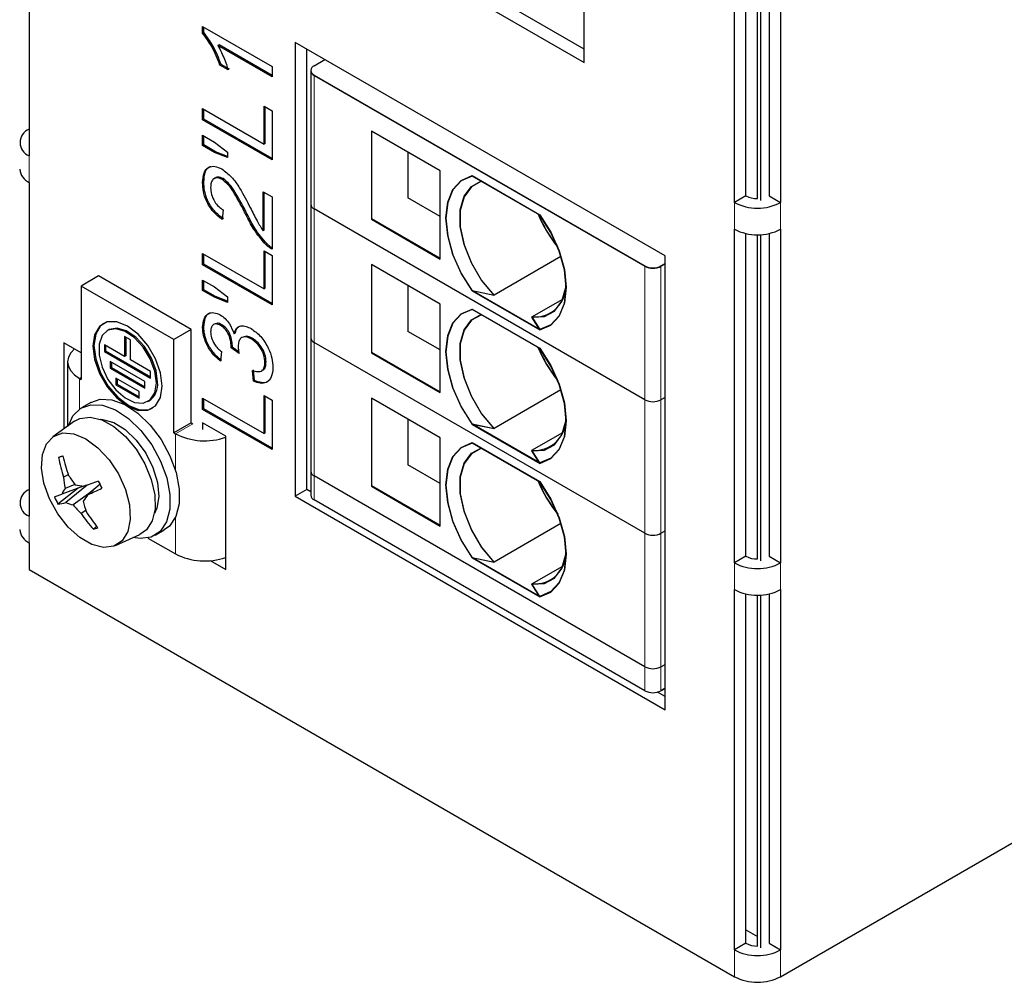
# Model space of a CAD drawing. Header units: millimetres. Extents: x 5 to 418, y 2 to 292.
# Tile 6 of 13: x 267 to 291, y 119 to 143. Entities that reach past the tile are written whole.
import ezdxf

# ---------------------------------------------------------------- set-up
doc = ezdxf.new("R2010")
doc.units = ezdxf.units.MM

msp = doc.modelspace()

# ---------------------------------------------------------------- linework, layer by layer
at = {"color": 7, "linetype": 'Continuous', "lineweight": 25}
for p, q in [((267.4435, 147.7615), (267.4435, 139.5961)), ((284.6969, 138.4545), (284.6969, 146.6199)), ((284.9798, 138.6178), (284.9798, 146.5145)), ((285.2626, 138.5502), (285.2626, 146.4847)), ((285.3475, 138.5035), (285.3475, 146.4873)), ((285.5455, 146.5145), (285.5455, 138.6178)), ((285.8283, 146.6199), (285.8283, 138.4545)), ((281.02, 141.8836), (281.02, 144.4966)), ((281.02, 142.2102), (279.0401, 143.3532)), ((278.7572, 143.1899), (281.02, 141.8836)), ((271.6862, 142.6004), (271.6862, 142.7621)), ((271.6862, 142.7621), (273.3832, 141.7824)), ((271.7144, 142.6167), (271.7144, 142.7458)), ((271.7144, 142.6167), (271.6862, 142.6004)), ((272.0891, 142.3109), (272.0608, 142.2946)), ((273.3832, 141.5312), (272.0608, 142.2946)), ((273.3832, 141.5638), (272.0891, 142.3109)), ((282.9999, 137.1479), (273.9489, 142.3729)), ((273.9489, 142.3729), (273.9489, 131.268)), ((274.2317, 131.4312), (274.2317, 142.2096)), ((274.4153, 141.8022), (274.6764, 141.9529)), ((272.1387, 141.83), (272.1104, 141.8137)), ((272.311, 141.6979), (272.1104, 141.8137)), ((272.3393, 141.7143), (272.1387, 141.83)), ((273.3832, 141.7824), (273.3832, 141.5312)), ((274.3328, 141.6775), (274.3328, 138.4113)), ((274.3333, 141.6879), (274.3333, 141.6778)), ((274.4148, 141.5632), (282.5041, 136.8933)), ((274.4153, 141.5736), (282.5046, 136.9037)), ((271.6862, 140.7522), (273.1874, 139.8855)), ((271.6862, 140.4758), (271.6862, 140.7522)), ((271.7144, 140.4921), (271.7144, 140.7358)), ((273.1874, 140.8151), (273.3832, 140.7021)), ((273.1874, 139.8855), (273.1874, 140.8151)), ((273.2157, 139.9019), (273.2157, 140.7988)), ((273.3832, 140.7021), (273.3832, 139.4961)), ((271.7144, 140.4921), (271.6862, 140.4758)), ((273.3832, 139.4961), (271.6862, 140.4758)), ((273.3832, 139.5288), (271.7144, 140.4921)), ((271.6862, 140.0989), (271.9738, 139.9329)), ((271.6862, 139.8477), (271.6862, 140.0989)), ((271.7144, 139.864), (271.7144, 140.0826)), ((275.8135, 140.202), (275.8135, 138.0433)), ((277.4978, 139.2297), (275.8135, 140.202)), ((271.7144, 139.864), (271.6862, 139.8477)), ((271.9738, 139.6817), (271.6862, 139.8477)), ((272.002, 139.698), (271.7144, 139.864)), ((271.9738, 139.9329), (272.2954, 139.6884)), ((273.2157, 139.9019), (273.1874, 139.8855)), ((272.002, 139.698), (271.9738, 139.6817)), ((272.2954, 139.5525), (271.9738, 139.6817)), ((272.2954, 139.5802), (272.002, 139.698)), ((272.2954, 139.6884), (272.2954, 139.5525)), ((276.7058, 139.6869), (276.7058, 138.5682)), ((272.1849, 139.0397), (272.1567, 139.0234)), ((277.4978, 137.071), (277.4978, 139.2297)), ((279.937, 138.1466), (278.283, 139.1015)), ((278.2835, 139.1119), (279.9375, 138.157)), ((267.4435, 138.9428), (267.4435, 130.7774)), ((271.7144, 138.9596), (271.6862, 138.9432)), ((273.1656, 138.7172), (273.3832, 138.5916)), ((273.1656, 137.7586), (273.1656, 138.7172)), ((273.1939, 137.7749), (273.1939, 138.7009)), ((273.3832, 138.5916), (273.3832, 137.3103)), ((277.4978, 138.1119), (276.7065, 138.5687)), ((284.9798, 138.6178), (284.6969, 138.4545)), ((285.5455, 138.6178), (285.8283, 138.4545)), ((274.3328, 138.4113), (274.3328, 135.1452)), ((282.5041, 133.6272), (274.4148, 138.297)), ((272.1866, 138.2775), (272.1648, 138.0388)), ((272.7768, 138.1712), (272.7485, 138.1549)), ((277.4978, 137.0816), (275.8143, 138.0535)), ((275.8143, 138.0437), (275.8135, 138.0433)), ((275.8135, 138.0433), (277.4978, 137.071)), ((273.1939, 137.7749), (273.1656, 137.7586)), ((284.6969, 129.6359), (284.6969, 137.8013)), ((284.9798, 129.7992), (284.9798, 137.6958)), ((285.2626, 129.7315), (285.2626, 137.666)), ((285.3475, 129.6849), (285.3475, 137.6686)), ((285.5455, 137.6958), (285.5455, 129.7992)), ((285.8283, 137.8013), (285.8283, 129.6359)), ((273.2606, 137.4401), (273.2323, 137.4237)), ((271.6862, 137.2096), (273.1874, 136.343)), ((271.6862, 136.9333), (271.6862, 137.2096)), ((271.7144, 136.9496), (271.7144, 137.1933)), ((273.1874, 137.2726), (273.3832, 137.1596)), ((273.1874, 136.343), (273.1874, 137.2726)), ((273.2157, 136.3593), (273.2157, 137.2563)), ((273.3832, 137.1596), (273.3832, 135.9536)), ((280.4537, 137.1346), (278.818, 136.1903)), ((282.9999, 126.0429), (282.9999, 137.1479)), ((271.7144, 136.9496), (271.6862, 136.9333)), ((273.3832, 135.9536), (271.6862, 136.9333)), ((273.3832, 135.9862), (271.7144, 136.9496)), ((275.8135, 136.9358), (275.8135, 134.7771)), ((277.4978, 135.9635), (275.8135, 136.9358)), ((282.9001, 136.8933), (282.9999, 136.9509)), ((282.9006, 136.9037), (282.9999, 136.961)), ((269.1406, 136.6567), (268.7163, 136.4117)), ((271.4033, 135.3504), (269.1406, 136.6567)), ((268.7163, 136.4117), (268.7163, 134.1254)), ((270.9791, 135.1055), (268.7163, 136.4117)), ((271.6862, 136.5564), (271.9738, 136.3904)), ((271.6862, 136.3052), (271.6862, 136.5564)), ((271.7144, 136.3215), (271.7144, 136.5401)), ((271.9738, 136.3904), (272.2954, 136.1458)), ((276.7058, 136.4207), (276.7058, 135.302)), ((285.8283, 119.5108), (315.2439, 136.4921)), ((271.7144, 136.3215), (271.6862, 136.3052)), ((271.9738, 136.1391), (271.6862, 136.3052)), ((272.002, 136.1555), (271.7144, 136.3215)), ((272.002, 136.1555), (271.9738, 136.1391)), ((272.2954, 136.01), (271.9738, 136.1391)), ((272.2954, 136.0377), (272.002, 136.1555)), ((272.2954, 136.1458), (272.2954, 136.01)), ((273.2157, 136.3593), (273.1874, 136.343)), ((278.283, 136.2926), (279.937, 135.3377)), ((278.8175, 136.18), (278.283, 136.2926)), ((279.9375, 135.3481), (278.2835, 136.303)), ((278.2835, 136.303), (278.818, 136.1903)), ((277.4978, 133.8048), (277.4978, 135.9635)), ((279.7424, 135.6567), (280.4964, 136.092)), ((279.937, 134.8805), (278.283, 135.8354)), ((278.2835, 135.8457), (279.9375, 134.8909)), ((279.937, 135.3377), (279.7419, 135.6463)), ((279.7424, 135.6567), (279.9375, 135.3481)), ((271.7144, 135.4123), (271.6862, 135.396)), ((272.153, 135.4653), (272.1247, 135.449)), ((269.376, 135.3345), (269.3477, 135.3182)), ((269.9184, 135.0972), (269.777, 135.1789)), ((269.777, 135.1789), (269.777, 134.6889)), ((269.8053, 135.1625), (269.8053, 134.7053)), ((271.4033, 135.3504), (270.9791, 135.1055)), ((271.4033, 133.0641), (271.4033, 135.3504)), ((272.4824, 135.2591), (272.4541, 135.2428)), ((277.4978, 134.8458), (276.7065, 135.3025)), ((268.7163, 134.7786), (268.292, 135.0235)), ((268.292, 135.0235), (268.292, 132.9154)), ((269.777, 134.6889), (269.282, 134.9747)), ((269.282, 134.9747), (269.282, 134.8114)), ((269.3103, 134.9584), (269.3103, 134.8277)), ((269.9184, 134.6073), (269.9184, 135.0972)), ((270.9791, 132.8192), (270.9791, 135.1055)), ((272.4131, 134.9478), (272.3848, 134.9314)), ((272.8992, 135.1351), (272.8709, 135.1187)), ((274.3328, 135.1452), (274.3328, 131.879)), ((282.5041, 130.361), (274.4148, 135.0309)), ((269.3103, 134.8277), (269.282, 134.8114)), ((269.282, 134.8114), (270.4134, 134.1583)), ((269.3103, 134.8277), (270.4134, 134.1909)), ((269.8053, 134.7053), (269.777, 134.6889)), ((272.1431, 134.8103), (272.1213, 134.5716)), ((272.4107, 134.913), (272.3824, 134.8967)), ((272.5782, 134.7578), (272.3824, 134.8967)), ((272.5705, 134.7996), (272.4107, 134.913)), ((275.8143, 134.7776), (275.8135, 134.7771)), ((275.8135, 134.7771), (277.4978, 133.8048)), ((277.4978, 133.8155), (275.8143, 134.7873)), ((268.381, 134.5581), (268.381, 132.9783)), ((270.2719, 134.0766), (269.4234, 134.5664)), ((269.4234, 134.5664), (269.4234, 134.4031)), ((269.4517, 134.5501), (269.4517, 134.4195)), ((270.4134, 134.3216), (269.9184, 134.6073)), ((273.2374, 134.5535), (273.2092, 134.5372)), ((269.4517, 134.4195), (269.4234, 134.4031)), ((269.4234, 134.4031), (270.2719, 133.9133)), ((269.4517, 134.4195), (270.2719, 133.9459)), ((270.4134, 134.1583), (270.4134, 134.3216)), ((272.9263, 134.0818), (272.9046, 134.3456)), ((272.9546, 134.0981), (272.9328, 134.3619)), ((268.6739, 134.1499), (268.7163, 134.1254)), ((270.1305, 133.8316), (269.5648, 134.1582)), ((269.5648, 134.1582), (269.5648, 133.9949)), ((269.5931, 134.0112), (269.5648, 133.9949)), ((269.5648, 133.9949), (270.1305, 133.6683)), ((269.5931, 134.1418), (269.5931, 134.0112)), ((269.5931, 134.0112), (270.1305, 133.701)), ((270.2719, 133.9133), (270.2719, 134.0766)), ((272.9546, 134.0981), (272.9263, 134.0818)), ((270.1305, 133.6683), (270.1305, 133.8316)), ((273.1874, 133.7301), (273.3832, 133.617)), ((273.1874, 132.8005), (273.1874, 133.7301)), ((273.2157, 132.8168), (273.2157, 133.7137)), ((280.4537, 133.8684), (278.818, 132.9242)), ((268.9478, 133.5614), (268.7215, 133.4308)), ((270.3476, 133.5861), (270.3759, 133.6024)), ((271.6862, 133.6671), (273.1874, 132.8005)), ((271.6862, 133.3907), (271.6862, 133.6671)), ((271.7144, 133.4071), (271.7144, 133.6508)), ((273.3832, 133.617), (273.3832, 132.4111)), ((275.8135, 133.6697), (275.8135, 131.5109)), ((277.4978, 132.6974), (275.8135, 133.6697)), ((282.9999, 133.6848), (282.9001, 133.6272)), ((271.7144, 133.4071), (271.6862, 133.3907)), ((273.3832, 132.4111), (271.6862, 133.3907)), ((273.3832, 132.4437), (271.7144, 133.4071)), ((268.5539, 133.1005), (268.0198, 132.723)), ((271.4033, 133.0641), (270.9791, 132.8192)), ((271.4033, 133.0641), (271.4457, 133.0396)), ((271.6862, 133.0641), (271.6862, 132.9008)), ((272.2518, 132.7376), (271.6862, 133.0641)), ((276.7058, 133.1546), (276.7058, 132.0359)), ((278.283, 133.0265), (279.937, 132.0716)), ((278.8175, 132.9138), (278.283, 133.0265)), ((279.9375, 132.082), (278.2835, 133.0368)), ((278.2835, 133.0368), (278.818, 132.9242)), ((270.9791, 132.8192), (271.0215, 132.7947)), ((271.8219, 132.9784), (271.8322, 132.9799)), ((273.2157, 132.8168), (273.1874, 132.8005)), ((279.7424, 132.3906), (280.4964, 132.8258)), ((272.2518, 129.4714), (272.2518, 132.7376)), ((277.4978, 130.5386), (277.4978, 132.6974)), ((279.937, 131.6143), (278.283, 132.5692)), ((278.2835, 132.5796), (279.9375, 131.6247)), ((279.937, 132.0716), (279.7419, 132.3802)), ((279.9375, 132.082), (279.7424, 132.3906)), ((277.4978, 131.5796), (276.7065, 132.0364)), ((268.399, 131.7936), (268.2812, 131.7327)), ((274.3328, 131.879), (274.3328, 131.2911)), ((268.5596, 131.5569), (268.3195, 131.4586)), ((269.1732, 131.5538), (268.8795, 131.3074)), ((282.5041, 127.0948), (274.4148, 131.7647)), ((268.6434, 131.4641), (268.1451, 131.0765)), ((268.7739, 131.5121), (268.2376, 131.315)), ((268.8618, 131.5406), (268.3365, 131.1113)), ((269.0035, 131.4114), (268.5156, 131.0541)), ((274.2317, 131.4312), (273.9489, 131.268)), ((274.3328, 131.3729), (274.2317, 131.4312)), ((275.8143, 131.5114), (275.8135, 131.5109)), ((275.8135, 131.5109), (277.4978, 130.5386)), ((277.4978, 130.5493), (275.8143, 131.5212)), ((273.9489, 131.268), (282.9999, 126.0429)), ((282.5041, 126.5069), (274.4148, 131.1768)), ((268.8289, 130.9149), (268.7112, 130.8448)), ((280.4537, 130.6023), (278.818, 129.658)), ((269.0978, 130.5269), (269.0113, 130.4596)), ((270.5213, 130.313), (270.7476, 130.4436)), ((282.9001, 130.361), (282.9999, 130.4186)), ((267.4435, 130.1242), (267.4435, 129.471)), ((269.5575, 130.0593), (270.1515, 130.3331)), ((270.3458, 130.2452), (271.0215, 129.8551)), ((271.87, 129.6919), (272.2518, 129.4714)), ((278.283, 129.7603), (279.937, 128.8054)), ((278.8175, 129.6476), (278.283, 129.7603)), ((279.9375, 128.8158), (278.2835, 129.7707)), ((278.2835, 129.7707), (278.818, 129.658)), ((284.9798, 129.7992), (284.6969, 129.6359)), ((285.5455, 129.7992), (285.8283, 129.6359)), ((267.4435, 129.471), (284.6969, 119.5108)), ((279.7424, 129.1244), (280.4964, 129.5597)), ((279.937, 128.8054), (279.7419, 129.114)), ((279.9375, 128.8158), (279.7424, 129.1244)), ((284.6969, 120.164), (284.6969, 128.9826)), ((285.8283, 128.9826), (285.8283, 120.164)), ((284.9798, 120.3273), (284.9798, 128.8772)), ((285.2626, 120.2597), (285.2626, 128.8474)), ((285.3475, 120.213), (285.3475, 128.85)), ((285.5455, 128.8772), (285.5455, 120.3273)), ((282.9001, 127.0948), (282.9999, 127.1525)), ((282.9001, 126.5069), (282.9999, 126.5645)), ((282.9999, 126.5746), (282.9006, 126.5173)), ((282.9999, 126.3695), (282.8185, 126.4742)), ((284.9798, 120.6539), (285.2626, 120.4906)), ((284.9798, 120.3273), (284.6969, 120.164)), ((285.5455, 120.3273), (285.8283, 120.164))]:
    msp.add_line(p, q, dxfattribs=at)
at = {"color": 7, "linetype": 'Continuous', "lineweight": 18}
for p, q in [((274.4148, 138.297), (274.4148, 141.5632)), ((274.4153, 141.5635), (274.4153, 141.5736)), ((267.4435, 139.5961), (267.4435, 138.9428)), ((274.4148, 135.0309), (274.4148, 138.297)), ((284.6969, 138.4545), (284.6969, 137.8013)), ((285.8283, 138.4545), (285.8283, 137.8013)), ((282.5041, 136.8933), (282.5041, 133.6272)), ((282.5046, 136.8936), (282.5046, 136.9037)), ((282.9001, 136.8933), (282.9001, 133.6272)), ((282.9006, 136.9037), (282.9006, 126.5173)), ((274.4148, 131.7647), (274.4148, 135.0309)), ((268.7163, 134.1744), (268.6739, 134.1499)), ((268.6739, 134.1499), (268.6739, 133.4002)), ((282.5041, 133.6272), (282.5041, 130.361)), ((282.9001, 133.6272), (282.9001, 130.361)), ((271.0215, 132.7947), (271.4457, 133.0396)), ((271.0215, 132.7947), (271.0215, 131.8932)), ((274.4148, 131.1768), (274.4148, 131.7647)), ((267.4435, 130.7774), (267.4435, 130.1242)), ((271.0215, 130.7566), (271.0215, 129.8551)), ((282.5041, 130.361), (282.5041, 127.0948)), ((282.9001, 130.361), (282.9001, 127.0948)), ((284.6969, 129.6359), (284.6969, 128.9826)), ((285.8283, 129.6359), (285.8283, 128.9826)), ((282.5041, 127.0948), (282.5041, 126.5069)), ((282.9001, 127.0948), (282.9001, 126.5069)), ((284.6969, 120.164), (284.6969, 119.5108)), ((285.8283, 120.164), (285.8283, 119.5108))]:
    msp.add_line(p, q, dxfattribs=at)
at = {"color": 7, "linetype": 'Continuous', "lineweight": 25, "flags": 128}
for points in [[(278.283, 139.1015), (278.0142, 138.9851), (277.8101, 138.7646), (277.6826, 138.453), (277.6392, 138.0687), (277.6826, 137.6343), (277.8101, 137.1755), (278.0142, 136.7193), (278.283, 136.2926)], [(278.2835, 136.303), (278.0147, 136.7297), (277.8106, 137.1859), (277.6831, 137.6447), (277.6397, 138.0791), (277.6831, 138.4634), (277.8106, 138.775), (278.0147, 138.9955), (278.2835, 139.1119)], [(278.5194, 138.9757), (278.5116, 138.9737), (278.2606, 138.84), (278.0826, 138.5973), (277.9903, 138.2629), (277.9903, 137.861), (278.0826, 137.4201), (278.2606, 136.9718), (278.5116, 136.5484), (278.8175, 136.18)], [(278.818, 136.1903), (278.5121, 136.5587), (278.2611, 136.9822), (278.0831, 137.4304), (277.9908, 137.8713), (277.9908, 138.2733), (278.0831, 138.6076), (278.2611, 138.8504), (278.4948, 138.9792)], [(279.937, 135.3377), (280.2058, 135.4542), (280.4099, 135.6747), (280.5374, 135.9863), (280.5808, 136.3706), (280.5374, 136.8049), (280.4099, 137.2637), (280.2058, 137.7199), (279.937, 138.1466)], [(279.9375, 138.157), (280.2063, 137.7303), (280.4104, 137.2741), (280.5379, 136.8153), (280.5813, 136.381), (280.5379, 135.9967), (280.4104, 135.6851), (280.2063, 135.4646), (279.9375, 135.3481)], [(279.7419, 135.6463), (280.0478, 135.6615), (280.2988, 135.7952), (280.4768, 136.0379), (280.5691, 136.3723), (280.5791, 136.4908)], [(278.283, 135.8354), (278.0142, 135.7189), (277.8101, 135.4984), (277.6826, 135.1868), (277.6392, 134.8025), (277.6826, 134.3682), (277.8101, 133.9094), (278.0142, 133.4532), (278.283, 133.0265)], [(278.2835, 133.0368), (278.0147, 133.4636), (277.8106, 133.9198), (277.6831, 134.3786), (277.6397, 134.8129), (277.6831, 135.1972), (277.8106, 135.5088), (278.0147, 135.7293), (278.2835, 135.8457)], [(278.5194, 135.7096), (278.5116, 135.7075), (278.2606, 135.5738), (278.0826, 135.3311), (277.9903, 134.9968), (277.9903, 134.5948), (278.0826, 134.1539), (278.2606, 133.7057), (278.5116, 133.2822), (278.8175, 132.9138)], [(278.818, 132.9242), (278.5121, 133.2926), (278.2611, 133.7161), (278.0831, 134.1643), (277.9908, 134.6052), (277.9908, 135.0072), (278.0831, 135.3415), (278.2611, 135.5842), (278.4948, 135.713)], [(270.6962, 133.9623), (270.6547, 134.2891), (270.5342, 134.6318), (270.3464, 134.9569), (270.1099, 135.2327), (269.8477, 135.432), (269.5855, 135.5354), (269.3489, 135.5328), (269.1612, 135.4244), (269.0407, 135.2208), (268.9992, 134.942), (269.0407, 134.6152), (269.1612, 134.2725), (269.3489, 133.9474), (269.5855, 133.6716), (269.8477, 133.4723), (270.1099, 133.3689), (270.3464, 133.3715), (270.5342, 133.4799), (270.6547, 133.6835), (270.6962, 133.9623)], [(269.262, 135.4993), (269.1895, 135.4407), (269.069, 135.2371), (269.0274, 134.9583), (269.069, 134.6316), (269.1895, 134.2888), (269.3772, 133.9637), (269.6138, 133.688), (269.876, 133.4886), (270.1382, 133.3852), (270.3747, 133.3878), (270.4616, 133.4214)], [(270.5548, 134.044), (270.5165, 134.3312), (270.4057, 134.6316), (270.2344, 134.9125), (270.0213, 135.1435), (269.7893, 135.2996), (269.5636, 135.3639), (269.3688, 135.3294), (269.2258, 135.1998), (269.1502, 134.9892), (269.1502, 134.7204), (269.2258, 134.4225), (269.3688, 134.1279), (269.5636, 133.8684), (269.7893, 133.6721), (270.0213, 133.5604), (270.2344, 133.5453), (270.4057, 133.6285), (270.5165, 133.8009), (270.5548, 134.044)], [(270.5831, 134.0603), (270.5448, 134.3475), (270.434, 134.6479), (270.2627, 134.9288), (270.0496, 135.1598), (269.8176, 135.3159), (269.5919, 135.3802), (269.3971, 135.3457), (269.376, 135.3345)], [(268.5468, 134.8765), (268.4571, 134.779), (268.4002, 134.6708), (268.381, 134.5581), (268.4002, 134.4455), (268.4571, 134.3372), (268.5495, 134.2374), (268.6739, 134.1499)], [(279.937, 132.0716), (280.2058, 132.188), (280.4099, 132.4085), (280.5374, 132.7201), (280.5808, 133.1044), (280.5374, 133.5388), (280.4099, 133.9976), (280.2058, 134.4538), (279.937, 134.8805)], [(279.9375, 134.8909), (280.2063, 134.4642), (280.4104, 134.008), (280.5379, 133.5491), (280.5813, 133.1148), (280.5379, 132.7305), (280.4104, 132.4189), (280.2063, 132.1984), (279.9375, 132.082)], [(268.4005, 132.9921), (268.5114, 133.2319), (268.7012, 133.4185), (268.9488, 133.508), (269.2386, 133.4946), (269.5525, 133.3793), (269.8708, 133.1692), (270.1733, 132.8777), (270.4412, 132.5229), (270.6576, 132.1273), (270.8089, 131.7156), (270.8855, 131.3137), (270.8827, 130.9469), (270.8007, 130.6382), (270.6446, 130.407), (270.4242, 130.2679), (270.4242, 130.2679)], [(268.9478, 133.5614), (269.1751, 133.6386), (269.4649, 133.6252), (269.7788, 133.5099), (270.0971, 133.2999), (270.3996, 133.0083), (270.6675, 132.6536), (270.8839, 132.2579), (271.0351, 131.8462), (271.1118, 131.4443), (271.109, 131.0775), (271.027, 130.7688), (270.8708, 130.5377), (270.7476, 130.4436)], [(268.5539, 133.1005), (268.6816, 133.1671), (268.9331, 133.2006), (269.2162, 133.1346), (269.5114, 132.9737), (269.7987, 132.7288), (270.0585, 132.4166), (270.2731, 132.0584), (270.4279, 131.6786), (270.5123, 131.303), (270.5205, 130.9574), (270.4521, 130.6651), (270.3116, 130.4462), (270.1515, 130.3331)], [(269.1748, 133.1499), (269.2388, 133.1471), (269.5115, 133.0714), (269.7931, 132.8986), (270.0608, 132.6426), (270.293, 132.3241), (270.4707, 131.969), (270.5796, 131.6061), (270.6109, 131.2646), (270.562, 130.9724), (270.5048, 130.846)], [(279.7419, 132.3802), (280.0478, 132.3954), (280.2988, 132.5291), (280.4768, 132.7718), (280.5691, 133.1061), (280.5782, 133.2069)], [(269.5162, 130.0424), (269.2628, 130.0109), (268.9772, 130.0836), (268.6806, 130.255), (268.3951, 130.5123), (268.1418, 130.8367), (267.9395, 131.2038), (267.8032, 131.5867), (267.743, 131.9567), (267.7634, 132.2866), (267.8628, 132.5518), (268.034, 132.7327), (268.2641, 132.8158), (268.5362, 132.795), (268.83, 132.6719), (269.1238, 132.4555), (269.3957, 132.1619), (269.6257, 131.8129), (269.7966, 131.4344), (269.8957, 131.0544), (269.9158, 130.7011), (269.8553, 130.4008), (269.7188, 130.1756), (269.5162, 130.0424)], [(278.283, 132.5692), (278.0142, 132.4528), (277.8101, 132.2323), (277.6826, 131.9207), (277.6392, 131.5364), (277.6826, 131.102), (277.8101, 130.6432), (278.0142, 130.187), (278.283, 129.7603)], [(278.2835, 129.7707), (278.0147, 130.1974), (277.8106, 130.6536), (277.6831, 131.1124), (277.6397, 131.5468), (277.6831, 131.9311), (277.8106, 132.2426), (278.0147, 132.4632), (278.2835, 132.5796)], [(278.5194, 132.4434), (278.5116, 132.4414), (278.2606, 132.3076), (278.0826, 132.0649), (277.9903, 131.7306), (277.9903, 131.3286), (278.0826, 130.8877), (278.2606, 130.4395), (278.5116, 130.016), (278.8175, 129.6476)], [(278.818, 129.658), (278.5121, 130.0264), (278.2611, 130.4499), (278.0831, 130.8981), (277.9908, 131.339), (277.9908, 131.741), (278.0831, 132.0753), (278.2611, 132.318), (278.5072, 132.4504)], [(268.2664, 132.252), (268.2529, 132.2471), (268.2394, 132.2422), (268.2261, 132.2374), (268.2129, 132.2326), (268.1999, 132.2279), (268.187, 132.2233), (268.1742, 132.2187), (268.1616, 132.2141)], [(269.133, 131.639), (269.0864, 131.6221), (269.0405, 131.6054), (268.9953, 131.589), (268.9508, 131.5729), (268.9071, 131.557), (268.8641, 131.5414), (268.8219, 131.5261), (268.7805, 131.5111)], [(279.937, 128.8054), (280.2058, 128.9218), (280.4099, 129.1424), (280.5374, 129.4539), (280.5808, 129.8382), (280.5374, 130.2726), (280.4099, 130.7314), (280.2058, 131.1876), (279.937, 131.6143)], [(279.9375, 131.6247), (280.2063, 131.198), (280.4104, 130.7418), (280.5379, 130.283), (280.5813, 129.8486), (280.5379, 129.4643), (280.4104, 129.1527), (280.2063, 128.9322), (279.9375, 128.8158)], [(270.4242, 130.2679), (270.1533, 130.2296), (269.9809, 130.2544)], [(279.7419, 129.114), (280.0478, 129.1292), (280.2988, 129.2629), (280.4768, 129.5056), (280.5691, 129.8399), (280.5791, 129.9584)]]:
    msp.add_lwpolyline(points, dxfattribs=at)
at = {"color": 7, "linetype": 'Continuous', "lineweight": 25}
for centre, radius, start, end in [((274.4645, 141.6846), 0.1312, 178.87239, 247.75781), ((274.4587, 141.6879), 0.1223, 110.78371, 249.2165), ((267.5675, 139.9226), 0.3493, 110.78342, 249.21658), ((267.6096, 139.3093), 0.4024, 185.6948, 245.62534), ((285.2511, 139.1272), 0.5772, 241.95976, 271.1441), ((274.4729, 138.4253), 0.1408, 185.6948, 245.62534), ((285.2626, 139.5463), 1.2296, 242.60967, 297.39033), ((282.8048, 139.3529), 3.1408, 201.83155, 219.16129), ((282.8079, 139.3648), 3.1438, 202.38805, 218.88141), ((285.2626, 138.8931), 1.2296, 242.60967, 297.39033), ((282.7021, 137.2755), 0.4304, 242.60967, 297.39033), ((282.7026, 137.2858), 0.4304, 242.60976, 297.39024), ((279.8097, 136.4259), 0.7721, 264.99864, 4.81821), ((274.4729, 135.1591), 0.1408, 185.6948, 245.62534), ((282.8048, 136.0867), 3.1408, 201.83155, 219.16129), ((282.8079, 136.0986), 3.1438, 202.38805, 218.88141), ((270.1058, 134.0004), 0.481, 304.16563, 7.14655), ((282.7021, 134.0093), 0.4304, 242.60967, 297.39033), ((279.8097, 133.1598), 0.7721, 264.99882, 4.81945), ((271.7347, 134.1938), 1.5704, 242.98718, 289.22511), ((271.6987, 132.8376), 3.5917, 189.99603, 197.91543), ((272.4989, 133.2277), 4.3435, 192.98108, 199.50625), ((274.4729, 131.893), 0.1408, 185.6948, 245.62534), ((271.6358, 132.0609), 3.3706, 185.58725, 190.29257), ((271.7674, 133.9755), 4.0174, 213.17315, 217.17765), ((269.4182, 135.8672), 4.4025, 258.84522, 261.67201), ((273.0581, 133.4432), 4.32, 204.68596, 207.26626), ((282.8036, 132.8199), 3.1394, 201.82921, 219.42452), ((282.806, 132.8314), 3.1416, 202.10796, 219.15976), ((267.5675, 131.104), 0.3493, 110.78342, 249.21658), ((246.3474, 192.1714), 64.6737, 289.617016, 289.783818), ((269.9266, 130.4479), 1.8986, 147.83323, 152.82323), ((274.736, 127.0305), 7.252, 143.8595, 145.44609), ((265.5926, 138.8561), 8.2333, 293.5294, 296.12632), ((271.2811, 132.7033), 3.5328, 204.26313, 207.41777), ((268.0336, 132.2341), 1.163, 275.50176, 285.09645), ((268.9887, 132.8451), 1.8524, 249.38665, 255.20224), ((272.367, 132.0528), 3.7166, 194.1601, 198.22968), ((274.4729, 131.3051), 0.1408, 185.6948, 245.62534), ((271.1853, 133.3529), 3.523, 220.73068, 225.39232), ((271.5528, 132.7491), 3.4207, 213.8289, 222.0139), ((272.2496, 133.0659), 4.0472, 212.51996, 219.36311), ((267.6096, 130.4907), 0.4024, 185.6948, 245.62534), ((267.7614, 134.0906), 3.8401, 288.99407, 290.72663), ((282.7021, 130.7431), 0.4304, 242.60967, 297.39033), ((279.8097, 129.8936), 0.7721, 264.99855, 4.81758), ((271.7347, 131.2542), 1.5704, 242.98718, 289.22511), ((285.2626, 130.7276), 1.2296, 242.60967, 297.39033), ((285.2511, 130.3086), 0.5772, 241.95976, 271.1441), ((285.2626, 130.0744), 1.2296, 242.60967, 297.39033), ((282.7021, 127.477), 0.4304, 242.60967, 297.39033), ((282.7021, 126.8891), 0.4304, 242.60967, 297.39033), ((285.2511, 120.8367), 0.5772, 241.95976, 271.1441), ((285.2626, 121.2558), 1.2296, 242.60967, 297.39033), ((285.2626, 120.6025), 1.2296, 242.60967, 297.39033)]:
    msp.add_arc(centre, radius, start, end, dxfattribs=at)
for points, knots in [([(272.1104, 141.8137), (272.0506, 141.9705), (271.9438, 142.2503), (271.7648, 142.4935), (271.6862, 142.6004)], [0, 0, 0, 0, 0.5604274, 1, 1, 1, 1]), ([(272.1387, 141.83), (272.0789, 141.9869), (271.9721, 142.2667), (271.7931, 142.5098), (271.7144, 142.6167)], [0, 0, 0, 0, 0.5604274, 1, 1, 1, 1]), ([(272.0608, 142.2946), (272.1168, 142.1846), (272.217, 141.9881), (272.2823, 141.7867), (272.311, 141.6979)], [0, 0, 0, 0, 0.55967971, 1, 1, 1, 1]), ([(271.6862, 138.9432), (271.6913, 139.0257), (271.7016, 139.1904), (271.8188, 139.3273), (271.9805, 139.358), (272.0966, 139.3032), (272.1546, 139.2758)], [0, 0, 0, 0, 0.2805009, 0.5596743, 0.7797453, 1, 1, 1, 1]), ([(271.7144, 138.9596), (271.7205, 139.0399), (271.7326, 139.2001), (271.8118, 139.3268), (271.8809, 139.3355), (271.8878, 139.3364)], [0, 0, 0, 0, 0.475278, 0.9483067, 1, 1, 1, 1]), ([(272.1546, 139.2758), (272.2357, 139.2158), (272.3981, 139.0954), (272.6333, 138.7494), (272.7683, 138.4892), (272.8508, 138.3301)], [0, 0, 0, 0, 0.2786949, 0.5588196, 1, 1, 1, 1]), ([(272.1567, 139.0234), (272.1133, 139.0418), (272.0264, 139.0787), (271.9357, 139.0293), (271.8881, 138.9392), (271.884, 138.8629), (271.882, 138.8247)], [0, 0, 0, 0, 0.2790769, 0.5586029, 0.7790532, 1, 1, 1, 1]), ([(272.1849, 139.0397), (272.1408, 139.0593), (272.0568, 139.0965), (272.001, 139.056), (271.9746, 139.0368)], [0, 0, 0, 0, 0.52623146, 1, 1, 1, 1]), ([(272.7485, 138.1549), (272.6557, 138.3337), (272.5266, 138.5826), (272.3248, 138.8917), (272.2126, 138.9796), (272.1567, 139.0234)], [0, 0, 0, 0, 0.5613127, 0.7813859, 1, 1, 1, 1]), ([(272.7768, 138.1712), (272.684, 138.35), (272.5549, 138.5989), (272.353, 138.908), (272.2409, 138.9959), (272.1849, 139.0397)], [0, 0, 0, 0, 0.5613127, 0.7813859, 1, 1, 1, 1]), ([(272.1648, 138.0388), (272.0895, 138.0968), (271.9393, 138.2124), (271.7729, 138.4768), (271.6959, 138.7316), (271.6894, 138.8726), (271.6862, 138.9432)], [0, 0, 0, 0, 0.2802186, 0.5589131, 0.7791554, 1, 1, 1, 1]), ([(272.1931, 138.0551), (272.1178, 138.1131), (271.9676, 138.2287), (271.8011, 138.4932), (271.7242, 138.7479), (271.7177, 138.8889), (271.7144, 138.9596)], [0, 0, 0, 0, 0.2802186, 0.5589131, 0.7791554, 1, 1, 1, 1]), ([(271.882, 138.8247), (271.8855, 138.7685), (271.8925, 138.6563), (271.9687, 138.4821), (272.0762, 138.3505), (272.1498, 138.3018), (272.1866, 138.2775)], [0, 0, 0, 0, 0.2803495, 0.5594965, 0.7794137, 1, 1, 1, 1]), ([(272.8508, 138.3301), (272.9041, 138.2205), (272.9992, 138.0249), (273.1148, 137.8399), (273.1656, 137.7586)], [0, 0, 0, 0, 0.5606123, 1, 1, 1, 1]), ([(273.2323, 137.4237), (273.1268, 137.5475), (272.938, 137.769), (272.8066, 138.0367), (272.7485, 138.1549)], [0, 0, 0, 0, 0.5583929, 1, 1, 1, 1]), ([(273.2606, 137.4401), (273.1551, 137.5638), (272.9663, 137.7853), (272.8348, 138.053), (272.7768, 138.1712)], [0, 0, 0, 0, 0.5583929, 1, 1, 1, 1]), ([(273.3832, 137.3103), (273.3545, 137.3276), (273.3031, 137.3585), (273.2539, 137.4038), (273.2323, 137.4237)], [0, 0, 0, 0, 0.5599563, 1, 1, 1, 1]), ([(273.3832, 137.3453), (273.364, 137.357), (273.3222, 137.3826), (273.2822, 137.4199), (273.2606, 137.4401)], [0, 0, 0, 0, 0.4600556, 1, 1, 1, 1]), ([(271.6862, 135.396), (271.6929, 135.4699), (271.7063, 135.6176), (271.811, 135.7458), (271.9589, 135.7745), (272.0647, 135.7278), (272.1176, 135.7044)], [0, 0, 0, 0, 0.2801995, 0.5598657, 0.7800064, 1, 1, 1, 1]), ([(271.7144, 135.4123), (271.7219, 135.4844), (271.7369, 135.6285), (271.8099, 135.7474), (271.8763, 135.7558), (271.8854, 135.757)], [0, 0, 0, 0, 0.4634297, 0.9259775, 1, 1, 1, 1]), ([(272.1176, 135.7044), (272.1579, 135.6766), (272.2387, 135.6212), (272.3687, 135.461), (272.4218, 135.3254), (272.4541, 135.2428)], [0, 0, 0, 0, 0.2804963, 0.5610033, 1, 1, 1, 1]), ([(272.1496, 134.588), (272.0836, 134.6453), (271.9518, 134.7599), (271.8051, 134.9927), (271.7254, 135.2215), (271.7181, 135.3487), (271.7144, 135.4123)], [0, 0, 0, 0, 0.2802702, 0.5595223, 0.7795723, 1, 1, 1, 1]), ([(272.1247, 135.449), (272.0874, 135.4656), (272.0129, 135.4988), (271.9314, 135.4634), (271.8881, 135.3885), (271.884, 135.3234), (271.882, 135.2908)], [0, 0, 0, 0, 0.279464, 0.5588691, 0.7792286, 1, 1, 1, 1]), ([(272.153, 135.4653), (272.1142, 135.4856), (272.0626, 135.5124), (272.0264, 135.4943), (272.0174, 135.4898)], [0, 0, 0, 0, 0.7531339, 1, 1, 1, 1]), ([(272.3848, 134.9314), (272.3809, 134.9833), (272.3732, 135.0871), (272.319, 135.2462), (272.2271, 135.3805), (272.1589, 135.4262), (272.1247, 135.449)], [0, 0, 0, 0, 0.2806905, 0.5609498, 0.7799534, 1, 1, 1, 1]), ([(272.4131, 134.9478), (272.4092, 134.9997), (272.4015, 135.1034), (272.3472, 135.2625), (272.2554, 135.3969), (272.1872, 135.4425), (272.153, 135.4653)], [0, 0, 0, 0, 0.2806905, 0.5609498, 0.7799534, 1, 1, 1, 1]), ([(272.4541, 135.2428), (272.4709, 135.2922), (272.5045, 135.3909), (272.618, 135.4462), (272.7464, 135.4338), (272.8305, 135.3906), (272.8726, 135.369)], [0, 0, 0, 0, 0.2798565, 0.5592119, 0.7793784, 1, 1, 1, 1]), ([(272.4824, 135.2591), (272.498, 135.3108), (272.5241, 135.3977), (272.5948, 135.4234), (272.6234, 135.4338)], [0, 0, 0, 0, 0.5947884, 1, 1, 1, 1]), ([(272.1213, 134.5716), (272.0553, 134.629), (271.9235, 134.7436), (271.7769, 134.9763), (271.6971, 135.2052), (271.6898, 135.3323), (271.6862, 135.396)], [0, 0, 0, 0, 0.2802702, 0.5595223, 0.7795723, 1, 1, 1, 1]), ([(271.882, 135.2908), (271.8856, 135.2425), (271.8928, 135.146), (271.9611, 134.998), (272.0511, 134.8863), (272.1124, 134.8357), (272.1431, 134.8103)], [0, 0, 0, 0, 0.2800014, 0.5591308, 0.7793201, 1, 1, 1, 1]), ([(272.8709, 135.1187), (272.8238, 135.1404), (272.7295, 135.1837), (272.6234, 135.1461), (272.5634, 135.0569), (272.5579, 134.9747), (272.5551, 134.9336)], [0, 0, 0, 0, 0.2797907, 0.5592315, 0.779474, 1, 1, 1, 1]), ([(272.8992, 135.1351), (272.8506, 135.1599), (272.7774, 135.1975), (272.724, 135.173), (272.706, 135.1648)], [0, 0, 0, 0, 0.6626882, 1, 1, 1, 1]), ([(272.8726, 135.369), (272.9535, 135.3109), (273.1152, 135.1946), (273.2913, 134.9146), (273.3913, 134.6431), (273.4004, 134.4912), (273.405, 134.4151)], [0, 0, 0, 0, 0.2794193, 0.5590204, 0.779354, 1, 1, 1, 1]), ([(272.3824, 134.8967), (272.383, 134.9031), (272.3842, 134.9144), (272.3846, 134.9262), (272.3848, 134.9314)], [0, 0, 0, 0, 0.5600031, 1, 1, 1, 1]), ([(272.4107, 134.913), (272.4113, 134.9194), (272.4124, 134.9307), (272.4129, 134.9426), (272.4131, 134.9478)], [0, 0, 0, 0, 0.5600031, 1, 1, 1, 1]), ([(272.5551, 134.9336), (272.557, 134.9017), (272.5605, 134.8447), (272.5728, 134.7843), (272.5782, 134.7578)], [0, 0, 0, 0, 0.5597629, 1, 1, 1, 1]), ([(273.2092, 134.5372), (273.2045, 134.5979), (273.1951, 134.7192), (273.1028, 134.9017), (272.9888, 135.0404), (272.9102, 135.0926), (272.8709, 135.1187)], [0, 0, 0, 0, 0.2798831, 0.5589932, 0.779319, 1, 1, 1, 1]), ([(273.2374, 134.5535), (273.2328, 134.6142), (273.2234, 134.7355), (273.1311, 134.9181), (273.0171, 135.0567), (272.9385, 135.1089), (272.8992, 135.1351)], [0, 0, 0, 0, 0.2798831, 0.5589932, 0.779319, 1, 1, 1, 1]), ([(272.9046, 134.3456), (272.9486, 134.3329), (273.0364, 134.3077), (273.1456, 134.3273), (273.2022, 134.4176), (273.2068, 134.4973), (273.2092, 134.5372)], [0, 0, 0, 0, 0.28089917, 0.56010707, 0.77966286, 1, 1, 1, 1]), ([(273.1266, 134.3495), (273.1429, 134.3516), (273.1897, 134.3577), (273.2295, 134.4359), (273.2348, 134.5143), (273.2374, 134.5535)], [0, 0, 0, 0, 0.20988, 0.6042383, 1, 1, 1, 1]), ([(273.405, 134.4151), (273.3983, 134.3335), (273.385, 134.1705), (273.259, 134.0452), (273.0983, 134.0161), (272.9837, 134.0599), (272.9263, 134.0818)], [0, 0, 0, 0, 0.2799105, 0.5592649, 0.7794842, 1, 1, 1, 1]), ([(273.303, 134.108), (273.2921, 134.0945), (273.25, 134.0427), (273.1239, 134.0361), (273.0111, 134.0774), (272.9546, 134.0981)], [0, 0, 0, 0, 0.1494594, 0.5744436, 1, 1, 1, 1])]:
    msp.add_open_spline(points, degree=3, knots=knots, dxfattribs=at)

doc.saveas('drawing.dxf')
